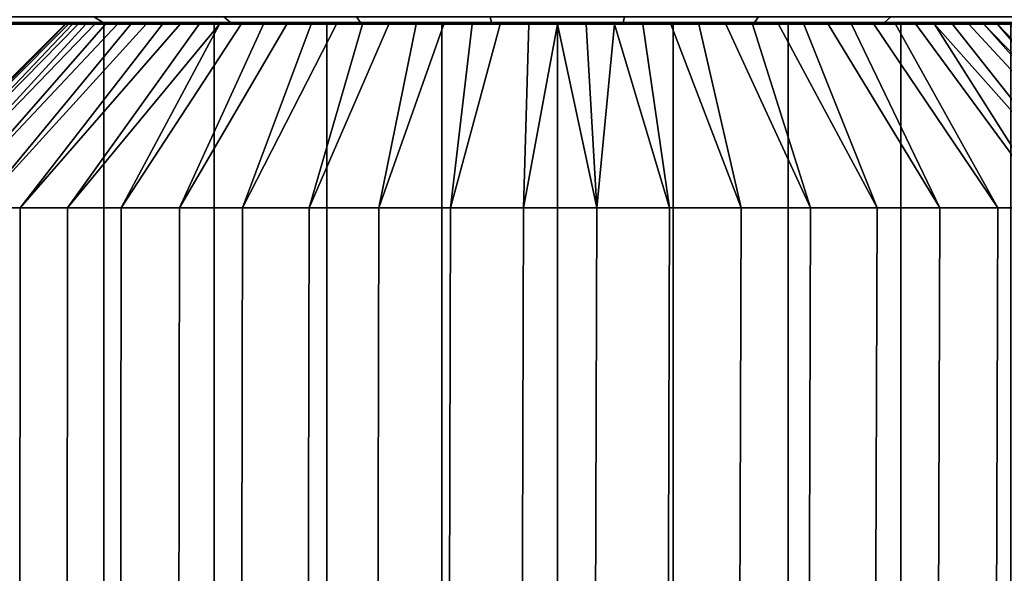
# Model space of a CAD drawing. Header units: metres. Extents: x -109 to 109, y -100 to 76.
# Tile 191 of 256: x -82 to -72, y 33 to 39. Entities that reach past the tile are written whole.
import ezdxf

# ---------------------------------------------------------------- set-up
doc = ezdxf.new("R2010")
doc.units = ezdxf.units.M
doc.layers.add('solid_21062310', color=7, linetype='CONTINUOUS')

msp = doc.modelspace()

# ---------------------------------------------------------------- linework, layer by layer
at = {"layer": 'solid_21062310'}
for points in [[(-81.206436, 38.818932, -15.368135), (-82.49279, 38.818932, -14.913638), (-82.612473, 38.875549, -15.211473), (-81.30043, 38.875549, -15.675047)], [(-82.49279, 38.818932, 14.913638), (-81.206436, 38.818932, 15.368135), (-81.30043, 38.875549, 15.675047), (-82.612473, 38.875549, 15.211473)], [(-79.886177, 38.818932, -15.711905), (-81.206436, 38.818932, -15.368135), (-81.30043, 38.875549, -15.675047), (-79.953796, 38.875549, -16.025682)], [(-81.206436, 38.818932, 15.368135), (-79.886177, 38.818932, 15.711905), (-79.953796, 38.875549, 16.025682), (-81.30043, 38.875549, 15.675047)], [(-78.541512, 38.818932, -15.942471), (-79.886177, 38.818932, -15.711905), (-79.953796, 38.875549, -16.025682), (-78.582283, 38.875549, -16.260853)], [(-79.886177, 38.818932, 15.711905), (-78.541512, 38.818932, 15.942471), (-78.582283, 38.875549, 16.260853), (-79.953796, 38.875549, 16.025682)], [(-77.182144, 38.818932, -16.05817), (-78.541512, 38.818932, -15.942471), (-78.582283, 38.875549, -16.260853), (-77.195763, 38.875549, -16.378862)], [(-78.541512, 38.818932, 15.942471), (-77.182144, 38.818932, 16.05817), (-77.195763, 38.875549, 16.378862), (-78.582283, 38.875549, 16.260853)], [(-75.817856, 38.818932, -16.05817), (-77.182144, 38.818932, -16.05817), (-77.195763, 38.875549, -16.378862), (-75.804237, 38.875549, -16.378862)], [(-77.182144, 38.818932, 16.05817), (-75.817856, 38.818932, 16.05817), (-75.804237, 38.875549, 16.378862), (-77.195763, 38.875549, 16.378862)], [(-74.458488, 38.818932, -15.942471), (-75.817856, 38.818932, -16.05817), (-75.804237, 38.875549, -16.378862), (-74.417717, 38.875549, -16.260853)], [(-75.817856, 38.818932, 16.05817), (-74.458488, 38.818932, 15.942471), (-74.417717, 38.875549, 16.260853), (-75.804237, 38.875549, 16.378862)], [(-73.113823, 38.818932, -15.711905), (-74.458488, 38.818932, -15.942471), (-74.417717, 38.875549, -16.260853), (-73.046204, 38.875549, -16.025682)], [(-74.458488, 38.818932, 15.942471), (-73.113823, 38.818932, 15.711905), (-73.046204, 38.875549, 16.025682), (-74.417717, 38.875549, 16.260853)], [(-71.793564, 38.818932, -15.368135), (-73.113823, 38.818932, -15.711905), (-73.046204, 38.875549, -16.025682), (-71.69957, 38.875549, -15.675047)], [(-73.113823, 38.818932, 15.711905), (-71.793564, 38.818932, 15.368135), (-71.69957, 38.875549, 15.675047), (-73.046204, 38.875549, 16.025682)], [(-82.293442, 38.799999, -11.637279), (-86.623146, 38.799999, -12.062329), (-85.535629, 38.799999, -12.897242), (-81.197327, 38.799999, -12.121596)], [(-80.056824, 38.799999, 12.503518), (-78.889526, 38.799999, 12.778481), (-85.535545, 38.799999, 12.897298), (-86.623077, 38.799999, 12.062392)], [(-81.197327, 38.799999, 12.121596), (-80.056824, 38.799999, 12.503518), (-86.623077, 38.799999, 12.062392)], [(-82.293442, 38.799999, 11.637279), (-81.197327, 38.799999, 12.121596), (-86.623077, 38.799999, 12.062392)], [(-78.889526, 38.799999, -12.778481), (-85.535629, 38.799999, -12.897242), (-84.374359, 38.799999, -13.6371), (-77.699203, 38.799999, -12.94412)], [(-80.056824, 38.799999, -12.503518), (-81.197327, 38.799999, -12.121596), (-85.535629, 38.799999, -12.897242)], [(-78.889526, 38.799999, -12.778481), (-80.056824, 38.799999, -12.503518), (-85.535629, 38.799999, -12.897242)], [(-76.5, 38.799999, 13), (-68.625641, 38.799999, 13.6371), (-84.374275, 38.799999, 13.637149), (-85.535545, 38.799999, 12.897298)], [(-77.699203, 38.799999, 12.94412), (-76.5, 38.799999, 13), (-85.535545, 38.799999, 12.897298)], [(-78.889526, 38.799999, 12.778481), (-77.699203, 38.799999, 12.94412), (-85.535545, 38.799999, 12.897298)], [(-76.5, 38.799999, -13), (-84.374359, 38.799999, -13.6371), (-68.625725, 38.799999, -13.637149), (-67.464455, 38.799999, -12.897298)], [(-84.374359, 38.799999, -13.6371), (-83.158051, 38.799999, -14.270736), (-68.625725, 38.799999, -13.637149)], [(-76.5, 38.799999, -13), (-77.699203, 38.799999, -12.94412), (-84.374359, 38.799999, -13.6371)], [(-69.841949, 38.799999, 14.270736), (-83.157967, 38.799999, 14.270777), (-84.374275, 38.799999, 13.637149)], [(-68.625641, 38.799999, 13.6371), (-69.841949, 38.799999, 14.270736), (-84.374275, 38.799999, 13.637149)], [(-81.564568, 38.799999, 0.596507), (-83.458778, 36.900002, 0.758562), (-83.5, 36.900002), (-81.590622, 38.799999, 0.300309)], [(-81.590622, 38.799999, -0.300309), (-81.599998, 38.799999), (-83.5, 36.900002), (-83.458778, 36.900002, -0.758562)], [(-81.599998, 38.799999), (-81.590622, 38.799999, 0.300309), (-83.5, 36.900002)], [(-81.564568, 38.799999, 0.596507), (-81.521835, 38.799999, 0.888594), (-83.335587, 36.900002, 1.508241), (-83.458778, 36.900002, 0.758562)], [(-81.521835, 38.799999, -0.888594), (-81.564568, 38.799999, -0.596507), (-83.458778, 36.900002, -0.758562), (-83.335587, 36.900002, -1.508241)], [(-81.564568, 38.799999, -0.596507), (-81.590622, 38.799999, -0.300309), (-83.458778, 36.900002, -0.758562)], [(-81.462425, 38.799999, 1.176571), (-81.385918, 38.799999, 1.46154), (-83.131851, 36.900002, 2.240209), (-83.335587, 36.900002, 1.508241)], [(-81.521835, 38.799999, 0.888594), (-81.462425, 38.799999, 1.176571), (-83.335587, 36.900002, 1.508241)], [(-81.385918, 38.799999, -1.46154), (-81.462425, 38.799999, -1.176571), (-83.335587, 36.900002, -1.508241), (-83.131851, 36.900002, -2.240209)], [(-81.462425, 38.799999, -1.176571), (-81.521835, 38.799999, -0.888594), (-83.335587, 36.900002, -1.508241)], [(-82.49279, 38.818932, -14.913638), (-81.886353, 38.799999, -14.797352), (-83.158051, 38.799999, -14.270736)], [(-83.158051, 38.799999, -14.270736), (-69.842033, 38.799999, -14.270777), (-68.625725, 38.799999, -13.637149)], [(-83.158051, 38.799999, -14.270736), (-81.886353, 38.799999, -14.797352), (-69.842033, 38.799999, -14.270777)], [(-82.49279, 38.818932, 14.913638), (-83.157967, 38.799999, 14.270777), (-81.886261, 38.799999, 14.797386)], [(-71.113647, 38.799999, 14.797352), (-81.886261, 38.799999, 14.797386), (-83.157967, 38.799999, 14.270777)], [(-69.841949, 38.799999, 14.270736), (-71.113647, 38.799999, 14.797352), (-83.157967, 38.799999, 14.270777)], [(-81.292175, 38.799999, 1.743856), (-81.182243, 38.799999, 2.020771), (-82.849976, 36.900002, 2.94582), (-83.131851, 36.900002, 2.240209)], [(-81.385918, 38.799999, 1.46154), (-81.292175, 38.799999, 1.743856), (-83.131851, 36.900002, 2.240209)], [(-81.182243, 38.799999, -2.020771), (-81.292175, 38.799999, -1.743856), (-83.131851, 36.900002, -2.240209), (-82.849976, 36.900002, -2.94582)], [(-81.292175, 38.799999, -1.743856), (-81.385918, 38.799999, -1.46154), (-83.131851, 36.900002, -2.240209)], [(-81.057182, 38.799999, 2.289488), (-80.917175, 38.799999, 2.548974), (-82.493263, 36.900002, 3.616744), (-82.849976, 36.900002, 2.94582)], [(-81.182243, 38.799999, 2.020771), (-81.057182, 38.799999, 2.289488), (-82.849976, 36.900002, 2.94582)], [(-80.917175, 38.799999, -2.548974), (-81.057182, 38.799999, -2.289488), (-82.849976, 36.900002, -2.94582), (-82.493263, 36.900002, -3.616744)], [(-81.057182, 38.799999, -2.289488), (-81.182243, 38.799999, -2.020771), (-82.849976, 36.900002, -2.94582)], [(-80.760971, 38.799999, 2.801837), (-80.590073, 38.799999, 3.045961), (-82.065918, 36.900002, 4.245061), (-82.493263, 36.900002, 3.616744)], [(-80.917175, 38.799999, 2.548974), (-80.760971, 38.799999, 2.801837), (-82.493263, 36.900002, 3.616744)], [(-80.590073, 38.799999, -3.045961), (-80.760971, 38.799999, -2.801837), (-82.493263, 36.900002, -3.616744), (-82.065918, 36.900002, -4.245061)], [(-80.760971, 38.799999, -2.801837), (-80.917175, 38.799999, -2.548974), (-82.493263, 36.900002, -3.616744)], [(-81.206436, 38.818932, 15.368135), (-82.49279, 38.818932, 14.913638), (-81.886261, 38.799999, 14.797386)], [(-82.49279, 38.818932, -14.913638), (-81.206436, 38.818932, -15.368135), (-81.886353, 38.799999, -14.797352)], [(-82.293442, 38.799999, -11.637279), (-81.197327, 38.799999, -12.121596), (-81.196136, 19.5, -12.122142), (-82.294594, 19.5, -11.637126)], [(-81.197327, 38.799999, 12.121596), (-82.293442, 38.799999, 11.637279), (-82.294594, 19.5, 11.637126), (-81.196136, 19.5, 12.122142)], [(-80.406189, 38.799999, 3.278883), (-80.210236, 38.799999, 3.499046), (-81.57299, 36.900002, 4.823356), (-82.065918, 36.900002, 4.245061)], [(-80.590073, 38.799999, 3.045961), (-80.406189, 38.799999, 3.278883), (-82.065918, 36.900002, 4.245061)], [(-80.210236, 38.799999, -3.499046), (-80.406189, 38.799999, -3.278883), (-82.065918, 36.900002, -4.245061), (-81.57299, 36.900002, -4.823356)], [(-80.406189, 38.799999, -3.278883), (-80.590073, 38.799999, -3.045961), (-82.065918, 36.900002, -4.245061)], [(-81.206436, 38.818932, -15.368135), (-80.577812, 38.799999, -15.210419), (-81.886353, 38.799999, -14.797352)], [(-81.886353, 38.799999, -14.797352), (-71.113739, 38.799999, -14.797386), (-69.842033, 38.799999, -14.270777)], [(-81.886353, 38.799999, -14.797352), (-80.577812, 38.799999, -15.210419), (-71.113739, 38.799999, -14.797386)], [(-81.206436, 38.818932, 15.368135), (-81.886261, 38.799999, 14.797386), (-80.577721, 38.799999, 15.210444)], [(-72.422188, 38.799999, 15.210419), (-80.577721, 38.799999, 15.210444), (-81.886261, 38.799999, 14.797386)], [(-71.113647, 38.799999, 14.797352), (-72.422188, 38.799999, 15.210419), (-81.886261, 38.799999, 14.797386)], [(-71.435432, 38.799999, 0.596507), (-81.590622, 38.799999, 0.300309), (-81.599998, 38.799999), (-71.409378, 38.799999, 0.300309)], [(-71.409378, 38.799999, 0.300309), (-81.599998, 38.799999), (-81.590622, 38.799999, -0.300309), (-71.400002, 38.799999)], [(-71.400002, 38.799999), (-81.590622, 38.799999, -0.300309), (-81.564568, 38.799999, -0.596507), (-71.409378, 38.799999, -0.300309)], [(-71.478165, 38.799999, 0.888594), (-81.564568, 38.799999, 0.596507), (-81.590622, 38.799999, 0.300309), (-71.435432, 38.799999, 0.596507)], [(-79.777496, 38.799999, 3.906955), (-81.020294, 36.900002, 5.344805), (-81.57299, 36.900002, 4.823356), (-80.000122, 38.799999, 3.708848)], [(-80.210236, 38.799999, 3.499046), (-80.000122, 38.799999, 3.708848), (-81.57299, 36.900002, 4.823356)], [(-80.210236, 38.799999, -3.499046), (-81.57299, 36.900002, -4.823356), (-81.020294, 36.900002, -5.344805), (-80.000122, 38.799999, -3.708848)], [(-71.409378, 38.799999, -0.300309), (-81.564568, 38.799999, -0.596507), (-81.521835, 38.799999, -0.888594), (-71.435432, 38.799999, -0.596507)], [(-71.537575, 38.799999, 1.176571), (-81.521835, 38.799999, 0.888594), (-81.564568, 38.799999, 0.596507), (-71.478165, 38.799999, 0.888594)], [(-71.435432, 38.799999, -0.596507), (-81.521835, 38.799999, -0.888594), (-81.462425, 38.799999, -1.176571), (-71.478165, 38.799999, -0.888594)], [(-71.614082, 38.799999, 1.46154), (-81.462425, 38.799999, 1.176571), (-81.521835, 38.799999, 0.888594), (-71.537575, 38.799999, 1.176571)], [(-71.478165, 38.799999, -0.888594), (-81.462425, 38.799999, -1.176571), (-81.385918, 38.799999, -1.46154), (-71.537575, 38.799999, -1.176571)], [(-81.462425, 38.799999, 1.176571), (-71.614082, 38.799999, 1.46154), (-81.385918, 38.799999, 1.46154)], [(-71.537575, 38.799999, -1.176571), (-81.385918, 38.799999, -1.46154), (-81.292175, 38.799999, -1.743856), (-71.614082, 38.799999, -1.46154)], [(-71.614082, 38.799999, 1.46154), (-71.707825, 38.799999, 1.743856), (-81.292175, 38.799999, 1.743856), (-81.385918, 38.799999, 1.46154)], [(-71.614082, 38.799999, -1.46154), (-81.292175, 38.799999, -1.743856), (-81.182243, 38.799999, -2.020771), (-71.707825, 38.799999, -1.743856)], [(-71.942818, 38.799999, 2.289488), (-81.182243, 38.799999, 2.020771), (-81.292175, 38.799999, 1.743856), (-71.817757, 38.799999, 2.020771)], [(-81.292175, 38.799999, 1.743856), (-71.707825, 38.799999, 1.743856), (-71.817757, 38.799999, 2.020771)], [(-79.886177, 38.818932, 15.711905), (-81.206436, 38.818932, 15.368135), (-80.577721, 38.799999, 15.210444)], [(-81.206436, 38.818932, -15.368135), (-79.886177, 38.818932, -15.711905), (-80.577812, 38.799999, -15.210419)], [(-81.197327, 38.799999, -12.121596), (-80.056824, 38.799999, -12.503518), (-80.057617, 19.5, -12.503735), (-81.196136, 19.5, -12.122142)], [(-80.056824, 38.799999, 12.503518), (-81.197327, 38.799999, 12.121596), (-81.196136, 19.5, 12.122142), (-80.057617, 19.5, 12.503735)], [(-71.707825, 38.799999, -1.743856), (-81.182243, 38.799999, -2.020771), (-81.057182, 38.799999, -2.289488), (-71.817757, 38.799999, -2.020771)], [(-81.182243, 38.799999, 2.020771), (-71.942818, 38.799999, 2.289488), (-81.057182, 38.799999, 2.289488)], [(-71.817757, 38.799999, -2.020771), (-81.057182, 38.799999, -2.289488), (-80.917175, 38.799999, -2.548974), (-71.942818, 38.799999, -2.289488)], [(-71.942818, 38.799999, 2.289488), (-72.082825, 38.799999, 2.548974), (-80.917175, 38.799999, 2.548974), (-81.057182, 38.799999, 2.289488)], [(-79.777496, 38.799999, 3.906955), (-79.544594, 38.799999, 4.091383), (-80.414352, 36.900002, 5.80326), (-81.020294, 36.900002, 5.344805)], [(-79.544594, 38.799999, -4.091383), (-79.777496, 38.799999, -3.906955), (-81.020294, 36.900002, -5.344805), (-80.414352, 36.900002, -5.80326)], [(-79.777496, 38.799999, -3.906955), (-80.000122, 38.799999, -3.708848), (-81.020294, 36.900002, -5.344805)], [(-71.942818, 38.799999, -2.289488), (-80.917175, 38.799999, -2.548974), (-80.760971, 38.799999, -2.801837), (-72.082825, 38.799999, -2.548974)], [(-72.082825, 38.799999, 2.548974), (-72.239029, 38.799999, 2.801837), (-80.760971, 38.799999, 2.801837), (-80.917175, 38.799999, 2.548974)], [(-72.082825, 38.799999, -2.548974), (-80.760971, 38.799999, -2.801837), (-80.590073, 38.799999, -3.045961), (-72.239029, 38.799999, -2.801837)], [(-72.239029, 38.799999, 2.801837), (-72.409927, 38.799999, 3.045961), (-80.590073, 38.799999, 3.045961), (-80.760971, 38.799999, 2.801837)], [(-72.239029, 38.799999, -2.801837), (-80.590073, 38.799999, -3.045961), (-80.406189, 38.799999, -3.278883), (-72.409927, 38.799999, -3.045961)], [(-80.590073, 38.799999, 3.045961), (-72.593811, 38.799999, 3.278883), (-72.789764, 38.799999, 3.499046), (-80.406189, 38.799999, 3.278883)], [(-80.590073, 38.799999, 3.045961), (-72.409927, 38.799999, 3.045961), (-72.593811, 38.799999, 3.278883)], [(-79.886177, 38.818932, -15.711905), (-79.234734, 38.799999, -15.507892), (-80.577812, 38.799999, -15.210419)], [(-80.577812, 38.799999, -15.210419), (-72.422279, 38.799999, -15.210444), (-71.113739, 38.799999, -14.797386)], [(-80.577812, 38.799999, -15.210419), (-79.234734, 38.799999, -15.507892), (-72.422279, 38.799999, -15.210444)], [(-79.886177, 38.818932, 15.711905), (-80.577721, 38.799999, 15.210444), (-79.234634, 38.799999, 15.507909)], [(-73.765266, 38.799999, 15.507892), (-79.234634, 38.799999, 15.507909), (-80.577721, 38.799999, 15.210444)], [(-72.422188, 38.799999, 15.210419), (-73.765266, 38.799999, 15.507892), (-80.577721, 38.799999, 15.210444)], [(-79.303154, 38.799999, 4.260499), (-79.050613, 38.799999, 4.416006), (-79.762329, 36.900002, 6.19332), (-80.414352, 36.900002, 5.80326)], [(-79.544594, 38.799999, 4.091383), (-79.303154, 38.799999, 4.260499), (-80.414352, 36.900002, 5.80326)], [(-79.050613, 38.799999, -4.416006), (-79.303154, 38.799999, -4.260499), (-80.414352, 36.900002, -5.80326), (-79.762329, 36.900002, -6.19332)], [(-79.303154, 38.799999, -4.260499), (-79.544594, 38.799999, -4.091383), (-80.414352, 36.900002, -5.80326)], [(-72.409927, 38.799999, -3.045961), (-80.406189, 38.799999, -3.278883), (-80.210236, 38.799999, -3.499046), (-72.593811, 38.799999, -3.278883)], [(-80.406189, 38.799999, 3.278883), (-72.789764, 38.799999, 3.499046), (-80.210236, 38.799999, 3.499046)], [(-72.789764, 38.799999, -3.499046), (-80.210236, 38.799999, -3.499046), (-80.000122, 38.799999, -3.708848)], [(-80.210236, 38.799999, 3.499046), (-72.999878, 38.799999, 3.708848), (-80.000122, 38.799999, 3.708848)], [(-80.210236, 38.799999, 3.499046), (-72.789764, 38.799999, 3.499046), (-72.999878, 38.799999, 3.708848)], [(-72.593811, 38.799999, -3.278883), (-80.210236, 38.799999, -3.499046), (-72.789764, 38.799999, -3.499046)], [(-80.056824, 38.799999, -12.503518), (-78.889526, 38.799999, -12.778481), (-78.888741, 19.5, -12.778651), (-80.057617, 19.5, -12.503735)], [(-78.889526, 38.799999, 12.778481), (-80.056824, 38.799999, 12.503518), (-80.057617, 19.5, 12.503735), (-78.888741, 19.5, 12.778651)], [(-72.999878, 38.799999, -3.708848), (-80.000122, 38.799999, -3.708848), (-79.777496, 38.799999, -3.906955)], [(-80.000122, 38.799999, 3.708848), (-73.222504, 38.799999, 3.906955), (-79.777496, 38.799999, 3.906955)], [(-80.000122, 38.799999, 3.708848), (-72.999878, 38.799999, 3.708848), (-73.222504, 38.799999, 3.906955)], [(-72.789764, 38.799999, -3.499046), (-80.000122, 38.799999, -3.708848), (-72.999878, 38.799999, -3.708848)], [(-78.541512, 38.818932, 15.942471), (-79.886177, 38.818932, 15.711905), (-79.234634, 38.799999, 15.507909)], [(-79.886177, 38.818932, -15.711905), (-78.541512, 38.818932, -15.942471), (-79.234734, 38.799999, -15.507892)], [(-73.222504, 38.799999, -3.906955), (-79.777496, 38.799999, -3.906955), (-79.544594, 38.799999, -4.091383)], [(-79.777496, 38.799999, 3.906955), (-73.455406, 38.799999, 4.091383), (-79.544594, 38.799999, 4.091383)], [(-79.777496, 38.799999, 3.906955), (-73.222504, 38.799999, 3.906955), (-73.455406, 38.799999, 4.091383)], [(-72.999878, 38.799999, -3.708848), (-79.777496, 38.799999, -3.906955), (-73.222504, 38.799999, -3.906955)], [(-78.788315, 38.799999, 4.557376), (-78.518898, 38.799999, 4.683219), (-79.071938, 36.900002, 6.510388), (-79.762329, 36.900002, 6.19332)], [(-79.050613, 38.799999, 4.416006), (-78.788315, 38.799999, 4.557376), (-79.762329, 36.900002, 6.19332)], [(-78.518898, 38.799999, -4.683219), (-78.788315, 38.799999, -4.557376), (-79.762329, 36.900002, -6.19332), (-79.071938, 36.900002, -6.510388)], [(-78.788315, 38.799999, -4.557376), (-79.050613, 38.799999, -4.416006), (-79.762329, 36.900002, -6.19332)], [(-73.455406, 38.799999, -4.091383), (-79.544594, 38.799999, -4.091383), (-79.303154, 38.799999, -4.260499)], [(-79.544594, 38.799999, 4.091383), (-73.696846, 38.799999, 4.260499), (-79.303154, 38.799999, 4.260499)], [(-79.544594, 38.799999, 4.091383), (-73.455406, 38.799999, 4.091383), (-73.696846, 38.799999, 4.260499)], [(-73.222504, 38.799999, -3.906955), (-79.544594, 38.799999, -4.091383), (-73.455406, 38.799999, -4.091383)], [(-73.455406, 38.799999, -4.091383), (-79.303154, 38.799999, -4.260499), (-73.696846, 38.799999, -4.260499)], [(-79.303154, 38.799999, 4.260499), (-73.949387, 38.799999, 4.416006), (-79.050613, 38.799999, 4.416006)], [(-73.696846, 38.799999, -4.260499), (-79.303154, 38.799999, -4.260499), (-79.050613, 38.799999, -4.416006)], [(-79.303154, 38.799999, 4.260499), (-73.696846, 38.799999, 4.260499), (-73.949387, 38.799999, 4.416006)], [(-78.541512, 38.818932, -15.942471), (-77.873299, 38.799999, -15.687593), (-79.234734, 38.799999, -15.507892)], [(-79.234734, 38.799999, -15.507892), (-73.765366, 38.799999, -15.507909), (-72.422279, 38.799999, -15.210444)], [(-79.234734, 38.799999, -15.507892), (-77.873299, 38.799999, -15.687593), (-73.765366, 38.799999, -15.507909)], [(-78.541512, 38.818932, 15.942471), (-79.234634, 38.799999, 15.507909), (-77.873199, 38.799999, 15.687601)], [(-75.126701, 38.799999, 15.687593), (-77.873199, 38.799999, 15.687601), (-79.234634, 38.799999, 15.507909)], [(-73.765266, 38.799999, 15.507892), (-75.126701, 38.799999, 15.687593), (-79.234634, 38.799999, 15.507909)], [(-78.24482, 38.799999, 4.792224), (-77.963593, 38.799999, 4.885183), (-78.351273, 36.900002, 6.750762), (-79.071938, 36.900002, 6.510388)], [(-78.518898, 38.799999, 4.683219), (-78.24482, 38.799999, 4.792224), (-79.071938, 36.900002, 6.510388)], [(-77.963593, 38.799999, -4.885183), (-78.24482, 38.799999, -4.792224), (-79.071938, 36.900002, -6.510388), (-78.351273, 36.900002, -6.750762)], [(-78.24482, 38.799999, -4.792224), (-78.518898, 38.799999, -4.683219), (-79.071938, 36.900002, -6.510388)], [(-73.696846, 38.799999, -4.260499), (-79.050613, 38.799999, -4.416006), (-73.949387, 38.799999, -4.416006)], [(-79.050613, 38.799999, 4.416006), (-74.211685, 38.799999, 4.557376), (-78.788315, 38.799999, 4.557376)], [(-73.949387, 38.799999, -4.416006), (-79.050613, 38.799999, -4.416006), (-78.788315, 38.799999, -4.557376)], [(-79.050613, 38.799999, 4.416006), (-73.949387, 38.799999, 4.416006), (-74.211685, 38.799999, 4.557376)], [(-78.889526, 38.799999, -12.778481), (-77.699203, 38.799999, -12.94412), (-77.699486, 19.5, -12.944545), (-78.888741, 19.5, -12.778651)], [(-77.699203, 38.799999, 12.94412), (-78.889526, 38.799999, 12.778481), (-78.888741, 19.5, 12.778651), (-77.699486, 19.5, 12.944545)], [(-73.949387, 38.799999, -4.416006), (-78.788315, 38.799999, -4.557376), (-74.211685, 38.799999, -4.557376)], [(-78.788315, 38.799999, 4.557376), (-74.481102, 38.799999, 4.683219), (-78.518898, 38.799999, 4.683219)], [(-74.211685, 38.799999, -4.557376), (-78.788315, 38.799999, -4.557376), (-78.518898, 38.799999, -4.683219)], [(-78.788315, 38.799999, 4.557376), (-74.211685, 38.799999, 4.557376), (-74.481102, 38.799999, 4.683219)], [(-77.182144, 38.818932, 16.05817), (-78.541512, 38.818932, 15.942471), (-77.873199, 38.799999, 15.687601)], [(-78.541512, 38.818932, -15.942471), (-77.182144, 38.818932, -16.05817), (-77.873299, 38.799999, -15.687593)], [(-74.211685, 38.799999, -4.557376), (-78.518898, 38.799999, -4.683219), (-74.481102, 38.799999, -4.683219)], [(-78.518898, 38.799999, 4.683219), (-74.75518, 38.799999, 4.792224), (-78.24482, 38.799999, 4.792224)], [(-74.481102, 38.799999, -4.683219), (-78.518898, 38.799999, -4.683219), (-78.24482, 38.799999, -4.792224)], [(-78.518898, 38.799999, 4.683219), (-74.481102, 38.799999, 4.683219), (-74.75518, 38.799999, 4.792224)], [(-77.675835, 38.799999, 4.96219), (-77.384438, 38.799999, 5.02253), (-77.608803, 36.900002, 6.911624), (-78.351273, 36.900002, 6.750762)], [(-77.963593, 38.799999, 4.885183), (-77.675835, 38.799999, 4.96219), (-78.351273, 36.900002, 6.750762)], [(-77.384438, 38.799999, -5.02253), (-77.675835, 38.799999, -4.96219), (-78.351273, 36.900002, -6.750762), (-77.608803, 36.900002, -6.911624)], [(-77.675835, 38.799999, -4.96219), (-77.963593, 38.799999, -4.885183), (-78.351273, 36.900002, -6.750762)], [(-74.481102, 38.799999, -4.683219), (-78.24482, 38.799999, -4.792224), (-74.75518, 38.799999, -4.792224)], [(-78.24482, 38.799999, 4.792224), (-75.036407, 38.799999, 4.885183), (-77.963593, 38.799999, 4.885183)], [(-74.75518, 38.799999, -4.792224), (-78.24482, 38.799999, -4.792224), (-77.963593, 38.799999, -4.885183)], [(-78.24482, 38.799999, 4.792224), (-74.75518, 38.799999, 4.792224), (-75.036407, 38.799999, 4.885183)], [(-74.75518, 38.799999, -4.792224), (-77.963593, 38.799999, -4.885183), (-75.036407, 38.799999, -4.885183)], [(-77.963593, 38.799999, 4.885183), (-75.324165, 38.799999, 4.96219), (-77.675835, 38.799999, 4.96219)], [(-77.963593, 38.799999, 4.885183), (-75.036407, 38.799999, 4.885183), (-75.324165, 38.799999, 4.96219)], [(-75.036407, 38.799999, -4.885183), (-77.963593, 38.799999, -4.885183), (-77.675835, 38.799999, -4.96219)], [(-77.182144, 38.818932, -16.05817), (-76.500046, 38.799999, -15.747163), (-77.873299, 38.799999, -15.687593)], [(-77.873299, 38.799999, -15.687593), (-75.126801, 38.799999, -15.687601), (-73.765366, 38.799999, -15.507909)], [(-77.873299, 38.799999, -15.687593), (-76.500046, 38.799999, -15.747163), (-75.126801, 38.799999, -15.687601)], [(-77.182144, 38.818932, 16.05817), (-77.873199, 38.799999, 15.687601), (-76.499954, 38.799999, 15.747163)], [(-75.126701, 38.799999, 15.687593), (-76.499954, 38.799999, 15.747163), (-77.873199, 38.799999, 15.687601)], [(-77.699203, 38.799999, -12.94412), (-76.5, 38.799999, -13), (-76.5, 19.5, -13), (-77.699486, 19.5, -12.944545)], [(-76.5, 38.799999, 13), (-77.699203, 38.799999, 12.94412), (-77.699486, 19.5, 12.944545), (-76.5, 19.5, 13)], [(-75.036407, 38.799999, -4.885183), (-77.675835, 38.799999, -4.96219), (-75.324165, 38.799999, -4.96219)], [(-75.324165, 38.799999, -4.96219), (-77.675835, 38.799999, -4.96219), (-77.384438, 38.799999, -5.02253)], [(-77.675835, 38.799999, 4.96219), (-75.615562, 38.799999, 5.02253), (-77.384438, 38.799999, 5.02253)], [(-77.675835, 38.799999, 4.96219), (-75.324165, 38.799999, 4.96219), (-75.615562, 38.799999, 5.02253)], [(-77.092285, 38.799999, 5.065489), (-76.797638, 38.799999, 5.091068), (-76.853249, 36.900002, 6.991081), (-77.608803, 36.900002, 6.911624)], [(-77.384438, 38.799999, 5.02253), (-77.092285, 38.799999, 5.065489), (-77.608803, 36.900002, 6.911624)], [(-76.797638, 38.799999, -5.091068), (-77.092285, 38.799999, -5.065489), (-77.608803, 36.900002, -6.911624), (-76.853249, 36.900002, -6.991081)], [(-77.092285, 38.799999, -5.065489), (-77.384438, 38.799999, -5.02253), (-77.608803, 36.900002, -6.911624)], [(-75.324165, 38.799999, -4.96219), (-77.384438, 38.799999, -5.02253), (-75.615562, 38.799999, -5.02253)], [(-75.615562, 38.799999, -5.02253), (-77.384438, 38.799999, -5.02253), (-77.092285, 38.799999, -5.065489)], [(-77.384438, 38.799999, 5.02253), (-75.907715, 38.799999, 5.065489), (-77.092285, 38.799999, 5.065489)], [(-77.384438, 38.799999, 5.02253), (-75.615562, 38.799999, 5.02253), (-75.907715, 38.799999, 5.065489)], [(-75.817856, 38.818932, 16.05817), (-77.182144, 38.818932, 16.05817), (-76.499954, 38.799999, 15.747163)], [(-77.182144, 38.818932, -16.05817), (-75.817856, 38.818932, -16.05817), (-76.500046, 38.799999, -15.747163)], [(-75.615562, 38.799999, -5.02253), (-77.092285, 38.799999, -5.065489), (-75.907715, 38.799999, -5.065489)], [(-75.907715, 38.799999, -5.065489), (-77.092285, 38.799999, -5.065489), (-76.797638, 38.799999, -5.091068)], [(-77.092285, 38.799999, 5.065489), (-76.202362, 38.799999, 5.091068), (-76.797638, 38.799999, 5.091068)], [(-77.092285, 38.799999, 5.065489), (-75.907715, 38.799999, 5.065489), (-76.202362, 38.799999, 5.091068)], [(-76.202362, 38.799999, 5.091068), (-76.093468, 36.900002, 6.988185), (-76.853249, 36.900002, 6.991081), (-76.5, 38.799999, 5.099594)], [(-76.797638, 38.799999, 5.091068), (-76.5, 38.799999, 5.099594), (-76.853249, 36.900002, 6.991081)], [(-76.797638, 38.799999, -5.091068), (-76.853249, 36.900002, -6.991081), (-76.093468, 36.900002, -6.988185), (-76.5, 38.799999, -5.099594)], [(-76.202362, 38.799999, -5.091068), (-76.797638, 38.799999, -5.091068), (-76.5, 38.799999, -5.099594)], [(-75.907715, 38.799999, -5.065489), (-76.797638, 38.799999, -5.091068), (-76.202362, 38.799999, -5.091068)], [(-76.797638, 38.799999, 5.091068), (-76.202362, 38.799999, 5.091068), (-76.5, 38.799999, 5.099594)], [(-75.817856, 38.818932, -16.05817), (-75.126801, 38.799999, -15.687601), (-76.500046, 38.799999, -15.747163)], [(-76.202362, 38.799999, -5.091068), (-76.5, 38.799999, -5.099594), (-76.093468, 36.900002, -6.988185)], [(-76.5, 38.799999, -13), (-75.300797, 38.799999, -12.94412), (-75.300514, 19.5, -12.944545), (-76.5, 19.5, -13)], [(-75.300797, 38.799999, 12.94412), (-76.5, 38.799999, 13), (-76.5, 19.5, 13), (-75.300514, 19.5, 12.944545)], [(-76.5, 38.799999, 13), (-75.300797, 38.799999, 12.94412), (-68.625641, 38.799999, 13.6371)], [(-75.300797, 38.799999, -12.94412), (-76.5, 38.799999, -13), (-67.464455, 38.799999, -12.897298)], [(-75.817856, 38.818932, 16.05817), (-76.499954, 38.799999, 15.747163), (-75.126701, 38.799999, 15.687593)], [(-76.202362, 38.799999, 5.091068), (-75.907715, 38.799999, 5.065489), (-76.093468, 36.900002, 6.988185)], [(-75.907715, 38.799999, -5.065489), (-76.202362, 38.799999, -5.091068), (-76.093468, 36.900002, -6.988185), (-75.338425, 36.900002, -6.902952)], [(-75.615562, 38.799999, 5.02253), (-75.338425, 36.900002, 6.902952), (-76.093468, 36.900002, 6.988185), (-75.907715, 38.799999, 5.065489)], [(-75.615562, 38.799999, -5.02253), (-75.907715, 38.799999, -5.065489), (-75.338425, 36.900002, -6.902952)], [(-74.458488, 38.818932, 15.942471), (-75.817856, 38.818932, 16.05817), (-75.126701, 38.799999, 15.687593)], [(-75.817856, 38.818932, -16.05817), (-74.458488, 38.818932, -15.942471), (-75.126801, 38.799999, -15.687601)], [(-75.615562, 38.799999, 5.02253), (-75.324165, 38.799999, 4.96219), (-74.597054, 36.900002, 6.736379), (-75.338425, 36.900002, 6.902952)], [(-75.324165, 38.799999, -4.96219), (-75.615562, 38.799999, -5.02253), (-75.338425, 36.900002, -6.902952), (-74.597054, 36.900002, -6.736379)], [(-75.324165, 38.799999, 4.96219), (-75.036407, 38.799999, 4.885183), (-74.597054, 36.900002, 6.736379)], [(-75.036407, 38.799999, -4.885183), (-75.324165, 38.799999, -4.96219), (-74.597054, 36.900002, -6.736379)], [(-75.300797, 38.799999, -12.94412), (-74.110474, 38.799999, -12.778481), (-74.111259, 19.5, -12.778651), (-75.300514, 19.5, -12.944545)], [(-74.110474, 38.799999, 12.778481), (-75.300797, 38.799999, 12.94412), (-75.300514, 19.5, 12.944545), (-74.111259, 19.5, 12.778651)], [(-74.110474, 38.799999, 12.778481), (-67.464371, 38.799999, 12.897242), (-68.625641, 38.799999, 13.6371), (-75.300797, 38.799999, 12.94412)], [(-74.110474, 38.799999, -12.778481), (-75.300797, 38.799999, -12.94412), (-67.464455, 38.799999, -12.897298)], [(-74.458488, 38.818932, -15.942471), (-73.765366, 38.799999, -15.507909), (-75.126801, 38.799999, -15.687601)], [(-74.458488, 38.818932, 15.942471), (-75.126701, 38.799999, 15.687593), (-73.765266, 38.799999, 15.507892)], [(-75.036407, 38.799999, 4.885183), (-74.75518, 38.799999, 4.792224), (-73.87809, 36.900002, 6.490423), (-74.597054, 36.900002, 6.736379)], [(-74.75518, 38.799999, -4.792224), (-75.036407, 38.799999, -4.885183), (-74.597054, 36.900002, -6.736379), (-73.87809, 36.900002, -6.490423)], [(-74.75518, 38.799999, 4.792224), (-74.481102, 38.799999, 4.683219), (-73.87809, 36.900002, 6.490423)], [(-74.481102, 38.799999, -4.683219), (-74.75518, 38.799999, -4.792224), (-73.87809, 36.900002, -6.490423)], [(-74.481102, 38.799999, 4.683219), (-74.211685, 38.799999, 4.557376), (-73.190025, 36.900002, 6.167986), (-73.87809, 36.900002, 6.490423)], [(-74.211685, 38.799999, -4.557376), (-74.481102, 38.799999, -4.683219), (-73.87809, 36.900002, -6.490423), (-73.190025, 36.900002, -6.167986)], [(-73.113823, 38.818932, 15.711905), (-74.458488, 38.818932, 15.942471), (-73.765266, 38.799999, 15.507892)], [(-74.458488, 38.818932, -15.942471), (-73.113823, 38.818932, -15.711905), (-73.765366, 38.799999, -15.507909)], [(-74.211685, 38.799999, 4.557376), (-73.949387, 38.799999, 4.416006), (-73.190025, 36.900002, 6.167986)], [(-73.949387, 38.799999, -4.416006), (-74.211685, 38.799999, -4.557376), (-73.190025, 36.900002, -6.167986)], [(-74.110474, 38.799999, -12.778481), (-72.943176, 38.799999, -12.503518), (-72.942383, 19.5, -12.503735), (-74.111259, 19.5, -12.778651)], [(-72.943176, 38.799999, 12.503518), (-74.110474, 38.799999, 12.778481), (-74.111259, 19.5, 12.778651), (-72.942383, 19.5, 12.503735)], [(-74.110474, 38.799999, 12.778481), (-72.943176, 38.799999, 12.503518), (-67.464371, 38.799999, 12.897242)], [(-72.943176, 38.799999, -12.503518), (-74.110474, 38.799999, -12.778481), (-67.464455, 38.799999, -12.897298), (-66.376923, 38.799999, -12.062392)], [(-73.949387, 38.799999, 4.416006), (-73.696846, 38.799999, 4.260499), (-72.54097, 36.900002, 5.772874), (-73.190025, 36.900002, 6.167986)], [(-73.696846, 38.799999, -4.260499), (-73.949387, 38.799999, -4.416006), (-73.190025, 36.900002, -6.167986), (-72.54097, 36.900002, -5.772874)], [(-73.113823, 38.818932, -15.711905), (-72.422279, 38.799999, -15.210444), (-73.765366, 38.799999, -15.507909)], [(-73.113823, 38.818932, 15.711905), (-73.765266, 38.799999, 15.507892), (-72.422188, 38.799999, 15.210419)], [(-73.696846, 38.799999, 4.260499), (-73.455406, 38.799999, 4.091383), (-72.54097, 36.900002, 5.772874)], [(-73.455406, 38.799999, -4.091383), (-73.696846, 38.799999, -4.260499), (-72.54097, 36.900002, -5.772874)], [(-73.455406, 38.799999, 4.091383), (-73.222504, 38.799999, 3.906955), (-71.938583, 36.900002, 5.309756), (-72.54097, 36.900002, 5.772874)], [(-73.222504, 38.799999, -3.906955), (-73.455406, 38.799999, -4.091383), (-72.54097, 36.900002, -5.772874), (-71.938583, 36.900002, -5.309756)], [(-73.222504, 38.799999, 3.906955), (-72.999878, 38.799999, 3.708848), (-71.938583, 36.900002, 5.309756)], [(-72.999878, 38.799999, -3.708848), (-73.222504, 38.799999, -3.906955), (-71.938583, 36.900002, -5.309756)], [(-71.793564, 38.818932, 15.368135), (-73.113823, 38.818932, 15.711905), (-72.422188, 38.799999, 15.210419)], [(-73.113823, 38.818932, -15.711905), (-71.793564, 38.818932, -15.368135), (-72.422279, 38.799999, -15.210444)], [(-72.999878, 38.799999, 3.708848), (-72.789764, 38.799999, 3.499046), (-71.389977, 36.900002, 4.784104), (-71.938583, 36.900002, 5.309756)], [(-72.789764, 38.799999, -3.499046), (-72.999878, 38.799999, -3.708848), (-71.938583, 36.900002, -5.309756), (-71.389977, 36.900002, -4.784104)], [(-72.943176, 38.799999, -12.503518), (-71.802673, 38.799999, -12.121596), (-71.803864, 19.5, -12.122142), (-72.942383, 19.5, -12.503735)], [(-71.802673, 38.799999, 12.121596), (-72.943176, 38.799999, 12.503518), (-72.942383, 19.5, 12.503735), (-71.803864, 19.5, 12.122142)], [(-72.943176, 38.799999, 12.503518), (-71.802673, 38.799999, 12.121596), (-67.464371, 38.799999, 12.897242)], [(-71.802673, 38.799999, -12.121596), (-72.943176, 38.799999, -12.503518), (-66.376923, 38.799999, -12.062392)], [(-72.789764, 38.799999, 3.499046), (-72.593811, 38.799999, 3.278883), (-71.389977, 36.900002, 4.784104)], [(-72.789764, 38.799999, -3.499046), (-71.389977, 36.900002, -4.784104), (-70.901604, 36.900002, -4.202136), (-72.593811, 38.799999, -3.278883)], [(-72.409927, 38.799999, 3.045961), (-70.901604, 36.900002, 4.202136), (-71.389977, 36.900002, 4.784104), (-72.593811, 38.799999, 3.278883)], [(-72.409927, 38.799999, -3.045961), (-72.593811, 38.799999, -3.278883), (-70.901604, 36.900002, -4.202136)], [(-71.793564, 38.818932, -15.368135), (-71.113739, 38.799999, -14.797386), (-72.422279, 38.799999, -15.210444)], [(-71.793564, 38.818932, 15.368135), (-72.422188, 38.799999, 15.210419), (-71.113647, 38.799999, 14.797352)], [(-72.409927, 38.799999, 3.045961), (-72.239029, 38.799999, 2.801837), (-70.479202, 36.900002, 3.570714), (-70.901604, 36.900002, 4.202136)], [(-72.239029, 38.799999, -2.801837), (-72.409927, 38.799999, -3.045961), (-70.901604, 36.900002, -4.202136), (-70.479202, 36.900002, -3.570714)], [(-72.239029, 38.799999, 2.801837), (-72.082825, 38.799999, 2.548974), (-70.692017, 37.239571, 3.26576), (-70.479202, 36.900002, 3.570714)], [(-72.239029, 38.799999, -2.801837), (-70.479202, 36.900002, -3.570714), (-70.693581, 37.242393, -3.262956), (-72.082825, 38.799999, -2.548974)], [(-72.082825, 38.799999, -2.548974), (-70.693581, 37.242393, -3.262956), (-70.86068, 37.54184, -2.935195)], [(-72.082825, 38.799999, -2.548974), (-70.86068, 37.54184, -2.935195), (-70.977097, 37.797192, -2.596406), (-71.942818, 38.799999, -2.289488)], [(-72.082825, 38.799999, 2.548974), (-71.942818, 38.799999, 2.289488), (-70.858246, 37.537018, 2.941003), (-70.692017, 37.239571, 3.26576)], [(-71.942818, 38.799999, -2.289488), (-70.977097, 37.797192, -2.596406), (-71.062279, 38.019577, -2.236742), (-71.817757, 38.799999, -2.020771)], [(-71.942818, 38.799999, 2.289488), (-71.817757, 38.799999, 2.020771), (-71.060059, 38.013206, 2.24815), (-70.974564, 37.791061, 2.605354)], [(-71.942818, 38.799999, 2.289488), (-70.974564, 37.791061, 2.605354), (-70.858246, 37.537018, 2.941003)], [(-82.498032, 27.4, 3.608067), (-82.493263, 36.900002, 3.616744), (-82.065918, 36.900002, 4.245061), (-82.072075, 27.4, 4.236885)], [(-82.065918, 36.900002, -4.245061), (-82.493263, 36.900002, -3.616744), (-82.498032, 27.4, -3.608067), (-82.072075, 27.4, -4.236885)], [(-82.072075, 27.4, 4.236885), (-82.065918, 36.900002, 4.245061), (-81.57299, 36.900002, 4.823356), (-81.58223, 27.4, 4.813082)], [(-81.57299, 36.900002, -4.823356), (-82.065918, 36.900002, -4.245061), (-82.072075, 27.4, -4.236885), (-81.58223, 27.4, -4.813082)], [(-81.58223, 27.4, 4.813082), (-81.57299, 36.900002, 4.823356), (-81.020294, 36.900002, 5.344805), (-81.030731, 27.4, 5.335836)], [(-81.020294, 36.900002, -5.344805), (-81.57299, 36.900002, -4.823356), (-81.58223, 27.4, -4.813082), (-81.030731, 27.4, -5.335836)], [(-81.030731, 27.4, 5.335836), (-81.020294, 36.900002, 5.344805), (-80.414352, 36.900002, 5.80326), (-80.428787, 27.4, 5.793091)], [(-80.414352, 36.900002, -5.80326), (-81.020294, 36.900002, -5.344805), (-81.030731, 27.4, -5.335836), (-80.428787, 27.4, -5.793091)], [(-80.428787, 27.4, 5.793091), (-80.414352, 36.900002, 5.80326), (-79.762329, 36.900002, 6.19332), (-79.777542, 27.4, 6.185127)], [(-79.762329, 36.900002, -6.19332), (-80.414352, 36.900002, -5.80326), (-80.428787, 27.4, -5.793091), (-79.777542, 27.4, -6.185127)], [(-79.777542, 27.4, 6.185127), (-79.762329, 36.900002, 6.19332), (-79.071938, 36.900002, 6.510388), (-79.09166, 27.4, 6.502234)], [(-79.071938, 36.900002, -6.510388), (-79.762329, 36.900002, -6.19332), (-79.777542, 27.4, -6.185127), (-79.09166, 27.4, -6.502234)], [(-79.09166, 27.4, 6.502234), (-79.071938, 36.900002, 6.510388), (-78.351273, 36.900002, 6.750762), (-78.371223, 27.4, 6.745071)], [(-78.351273, 36.900002, -6.750762), (-79.071938, 36.900002, -6.510388), (-79.09166, 27.4, -6.502234), (-78.371223, 27.4, -6.745071)], [(-78.371223, 27.4, 6.745071), (-78.351273, 36.900002, 6.750762), (-77.608803, 36.900002, 6.911624), (-77.633446, 27.4, 6.907362)], [(-77.608803, 36.900002, -6.911624), (-78.351273, 36.900002, -6.750762), (-78.371223, 27.4, -6.745071), (-77.633446, 27.4, -6.907362)], [(-77.633446, 27.4, 6.907362), (-77.608803, 36.900002, 6.911624), (-76.853249, 36.900002, 6.991081), (-76.877663, 27.4, 6.989584)], [(-76.853249, 36.900002, -6.991081), (-77.608803, 36.900002, -6.911624), (-77.633446, 27.4, -6.907362), (-76.877663, 27.4, -6.989584)], [(-76.877663, 27.4, 6.989584), (-76.853249, 36.900002, 6.991081), (-76.093468, 36.900002, 6.988185), (-76.122337, 27.4, 6.989584)], [(-76.093468, 36.900002, -6.988185), (-76.853249, 36.900002, -6.991081), (-76.877663, 27.4, -6.989584), (-76.122337, 27.4, -6.989584)], [(-76.122337, 27.4, 6.989584), (-76.093468, 36.900002, 6.988185), (-75.338425, 36.900002, 6.902952), (-75.366554, 27.4, 6.907362)], [(-75.338425, 36.900002, -6.902952), (-76.093468, 36.900002, -6.988185), (-76.122337, 27.4, -6.989584), (-75.366554, 27.4, -6.907362)], [(-75.366554, 27.4, 6.907362), (-75.338425, 36.900002, 6.902952), (-74.597054, 36.900002, 6.736379), (-74.628777, 27.4, 6.745071)], [(-74.597054, 36.900002, -6.736379), (-75.338425, 36.900002, -6.902952), (-75.366554, 27.4, -6.907362), (-74.628777, 27.4, -6.745071)], [(-74.628777, 27.4, 6.745071), (-74.597054, 36.900002, 6.736379), (-73.87809, 36.900002, 6.490423), (-73.90834, 27.4, 6.502234)], [(-73.87809, 36.900002, -6.490423), (-74.597054, 36.900002, -6.736379), (-74.628777, 27.4, -6.745071), (-73.90834, 27.4, -6.502234)], [(-73.90834, 27.4, 6.502234), (-73.87809, 36.900002, 6.490423), (-73.190025, 36.900002, 6.167986), (-73.222458, 27.4, 6.185127)], [(-73.190025, 36.900002, -6.167986), (-73.87809, 36.900002, -6.490423), (-73.90834, 27.4, -6.502234), (-73.222458, 27.4, -6.185127)], [(-73.222458, 27.4, 6.185127), (-73.190025, 36.900002, 6.167986), (-72.54097, 36.900002, 5.772874), (-72.571213, 27.4, 5.793091)], [(-72.54097, 36.900002, -5.772874), (-73.190025, 36.900002, -6.167986), (-73.222458, 27.4, -6.185127), (-72.571213, 27.4, -5.793091)], [(-72.571213, 27.4, 5.793091), (-72.54097, 36.900002, 5.772874), (-71.938583, 36.900002, 5.309756), (-71.969269, 27.4, 5.335836)], [(-71.938583, 36.900002, -5.309756), (-72.54097, 36.900002, -5.772874), (-72.571213, 27.4, -5.793091), (-71.969269, 27.4, -5.335836)], [(-71.969269, 27.4, 5.335836), (-71.938583, 36.900002, 5.309756), (-71.389977, 36.900002, 4.784104), (-71.41777, 27.4, 4.813082)], [(-71.389977, 36.900002, -4.784104), (-71.938583, 36.900002, -5.309756), (-71.969269, 27.4, -5.335836), (-71.41777, 27.4, -4.813082)]]:
    msp.add_3dface(points, dxfattribs=at)

doc.saveas('drawing.dxf')
